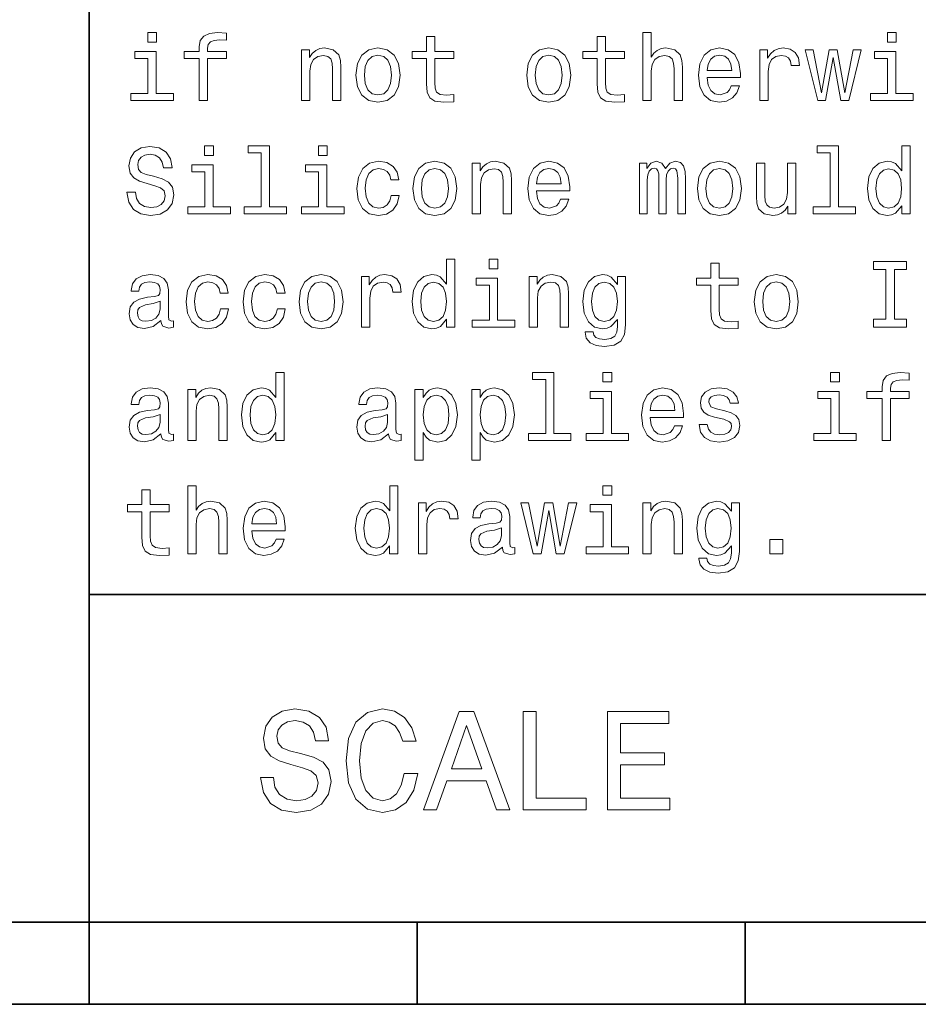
# Model space of a CAD drawing. Extents: x 0 to 420, y 0 to 297.
# Tile 11 of 25: x 218 to 245, y 8 to 38. Entities that reach past the tile are written whole.
import ezdxf

# ---------------------------------------------------------------- set-up
doc = ezdxf.new("R2010")
doc.units = 0

msp = doc.modelspace()

# ---------------------------------------------------------------- linework, layer by layer
at = {"color": 7, "lineweight": 35}
for p, q in [((220, 10), (220, 70)), ((220, 20), (410, 20)), ((10, 10), (410, 10)), ((220, 10), (220, 7.5)), ((220, 10), (410, 10)), ((230, 10), (230, 7.5)), ((240, 10), (240, 7.5)), ((110, 7.5), (310, 7.5))]:
    msp.add_line(p, q, dxfattribs=at)
at = {"color": 7, "lineweight": 13}
for points in [[(222.054749, 37.133286), (221.786743, 37.133286), (221.786743, 36.8451), (222.054749, 36.8451)], [(223.357346, 36.343658), (223.357346, 35.064121), (223.610947, 35.064121), (223.610947, 36.343658), (224.187317, 36.343658), (224.187317, 36.559799), (223.610947, 36.559799), (223.610947, 36.6549), (223.631119, 36.770172), (223.697403, 36.847984), (223.809799, 36.894093), (223.971176, 36.911385), (224.187317, 36.899857), (224.187317, 37.118877), (223.913544, 37.133286), (223.66571, 37.107349), (223.492798, 37.029541), (223.389053, 36.894093), (223.357346, 36.701008), (223.357346, 36.559799), (222.893372, 36.559799), (222.893372, 36.343658)], [(230.285309, 36.343658), (230.285309, 35.568443), (230.302597, 35.317722), (230.383286, 35.144814), (230.544662, 35.043949), (230.818451, 35.009365), (231.118149, 35.023777), (231.118149, 35.242794), (230.899139, 35.225506), (230.700287, 35.248558), (230.593658, 35.320606), (230.547546, 35.441643), (230.53891, 35.611671), (230.53891, 36.343658), (231.118149, 36.343658), (231.118149, 36.559799), (230.53891, 36.559799), (230.53891, 37.012249), (230.285309, 37.012249), (230.285309, 36.559799), (229.84726, 36.559799), (229.84726, 36.343658)], [(235.489914, 36.343658), (235.489914, 35.568443), (235.507202, 35.317722), (235.587891, 35.144814), (235.749283, 35.043949), (236.023056, 35.009365), (236.322769, 35.023777), (236.322769, 35.242794), (236.103745, 35.225506), (235.904892, 35.248558), (235.798264, 35.320606), (235.752167, 35.441643), (235.743515, 35.611671), (235.743515, 36.343658), (236.322769, 36.343658), (236.322769, 36.559799), (235.743515, 36.559799), (235.743515, 37.012249), (235.489914, 37.012249), (235.489914, 36.559799), (235.05188, 36.559799), (235.05188, 36.343658)], [(236.88472, 35.064121), (237.138321, 35.064121), (237.138321, 35.957493), (237.164261, 36.162106), (237.247833, 36.311958), (237.377518, 36.404179), (237.55043, 36.438763), (237.688751, 36.409943), (237.775208, 36.332134), (237.818451, 36.20245), (237.832855, 36.029541), (237.832855, 35.064121), (238.086456, 35.064121), (238.086456, 36.081413), (238.074921, 36.286022), (238.023056, 36.456051), (237.853027, 36.611671), (237.587891, 36.666428), (237.443802, 36.646255), (237.319885, 36.591499), (237.216141, 36.505043), (237.138321, 36.386887), (237.138321, 37.133286), (236.88472, 37.133286)], [(244.608063, 37.133286), (244.340057, 37.133286), (244.340057, 36.8451), (244.608063, 36.8451)], [(226.47551, 35.064121), (226.729111, 35.064121), (226.729111, 35.957493), (226.755035, 36.162106), (226.838623, 36.311958), (226.968292, 36.404179), (227.141205, 36.438763), (227.279541, 36.409943), (227.365997, 36.332134), (227.409225, 36.20245), (227.42363, 36.029541), (227.42363, 35.064121), (227.677231, 35.064121), (227.677231, 36.081413), (227.66571, 36.286022), (227.613831, 36.456051), (227.443802, 36.611671), (227.17868, 36.666428), (227.031708, 36.646255), (226.907776, 36.591499), (226.801147, 36.499279), (226.717575, 36.375359), (226.717575, 36.611671), (226.47551, 36.611671)], [(228.135452, 35.836456), (228.181549, 35.484871), (228.314117, 35.225506), (228.52449, 35.064121), (228.806915, 35.009365), (229.086456, 35.064121), (229.296829, 35.222622), (229.429398, 35.481987), (229.478394, 35.836456), (229.429398, 36.188042), (229.296829, 36.450287), (229.086456, 36.608791), (228.806915, 36.666428), (228.52449, 36.608791), (228.314117, 36.447407), (228.181549, 36.188042)], [(233.340057, 35.836456), (233.386169, 35.484871), (233.518738, 35.225506), (233.729111, 35.064121), (234.01152, 35.009365), (234.291061, 35.064121), (234.501434, 35.222622), (234.634003, 35.481987), (234.682999, 35.836456), (234.634003, 36.188042), (234.501434, 36.450287), (234.291061, 36.608791), (234.01152, 36.666428), (233.729111, 36.608791), (233.518738, 36.447407), (233.386169, 36.188042)], [(238.841492, 35.764408), (239.855911, 35.764408), (239.858795, 35.882565), (239.812683, 36.213978), (239.685883, 36.461815), (239.484146, 36.611671), (239.216141, 36.666428), (238.953888, 36.608791), (238.752167, 36.447407), (238.622482, 36.185158), (238.57637, 35.839336), (238.619598, 35.484871), (238.749283, 35.225506), (238.94812, 35.064121), (239.207489, 35.009365), (239.432281, 35.046829), (239.616714, 35.144814), (239.752167, 35.300434), (239.829971, 35.507927), (239.579254, 35.507927), (239.527374, 35.392651), (239.452454, 35.306194), (239.239197, 35.23703), (239.074921, 35.268734), (238.951004, 35.369598), (238.870316, 35.533863), (238.841492, 35.755764)], [(240.44957, 35.064121), (240.703171, 35.064121), (240.703171, 35.948849), (240.729111, 36.162106), (240.806915, 36.314842), (240.933716, 36.407063), (241.103745, 36.438763), (241.230545, 36.418587), (241.325653, 36.36095), (241.383286, 36.26297), (241.403458, 36.130405), (241.659943, 36.130405), (241.625366, 36.363834), (241.530258, 36.530979), (241.371765, 36.631844), (241.155624, 36.666428), (241.008636, 36.643372), (240.881836, 36.585735), (240.769455, 36.487751), (240.680115, 36.355186), (240.680115, 36.611671), (240.44957, 36.611671)], [(222.046112, 35.277378), (222.046112, 36.559799), (221.394806, 36.559799), (221.394806, 36.343658), (221.792511, 36.343658), (221.792511, 35.277378), (221.273773, 35.277378), (221.273773, 35.064121), (222.570602, 35.064121), (222.570602, 35.277378)], [(228.394806, 35.839336), (228.420746, 36.098701), (228.501434, 36.286022), (228.631119, 36.401299), (228.806915, 36.441643), (228.979828, 36.401299), (229.109512, 36.288906), (229.190201, 36.098701), (229.219025, 35.839336), (229.190201, 35.577091), (229.109512, 35.386887), (228.979828, 35.271614), (228.806915, 35.23415), (228.631119, 35.271614), (228.501434, 35.386887), (228.420746, 35.577091)], [(233.599426, 35.839336), (233.625366, 36.098701), (233.706055, 36.286022), (233.835739, 36.401299), (234.01152, 36.441643), (234.184433, 36.401299), (234.314117, 36.288906), (234.394806, 36.098701), (234.42363, 35.839336), (234.394806, 35.577091), (234.314117, 35.386887), (234.184433, 35.271614), (234.01152, 35.23415), (233.835739, 35.271614), (233.706055, 35.386887), (233.625366, 35.577091)], [(238.841492, 35.977665), (238.873199, 36.176514), (238.951004, 36.323486), (239.069168, 36.412823), (239.224777, 36.444523), (239.377518, 36.412823), (239.495682, 36.323486), (239.567719, 36.176514), (239.593658, 35.977665)], [(242.455338, 35.064121), (242.685883, 36.378242), (242.916428, 35.064121), (243.158508, 35.064121), (243.53891, 36.611671), (243.293945, 36.611671), (243.03746, 35.29755), (242.809799, 36.611671), (242.559082, 36.611671), (242.331406, 35.29755), (242.074921, 36.611671), (241.832855, 36.611671), (242.213257, 35.064121)], [(244.599426, 35.277378), (244.599426, 36.559799), (243.94812, 36.559799), (243.94812, 36.343658), (244.345825, 36.343658), (244.345825, 35.277378), (243.827087, 35.277378), (243.827087, 35.064121), (245.123917, 35.064121), (245.123917, 35.277378)], [(221.412109, 32.268734), (221.149857, 32.268734), (221.207489, 31.963259), (221.351578, 31.738474), (221.573486, 31.603027), (221.873199, 31.554037), (222.170029, 31.600145), (222.391937, 31.726948), (222.533142, 31.925795), (222.585022, 32.188042), (222.541794, 32.424355), (222.420746, 32.577091), (222.224777, 32.677956), (221.96254, 32.752884), (221.737747, 32.80764), (221.590775, 32.87104), (221.507202, 32.963257), (221.481262, 33.107349), (221.507202, 33.237034), (221.582138, 33.335014), (221.697403, 33.401299), (221.855911, 33.424355), (222.017288, 33.395535), (222.144089, 33.317726), (222.227661, 33.188042), (222.268005, 33.012249), (222.530258, 33.012249), (222.530258, 33.018013), (222.484146, 33.288906), (222.348709, 33.490635), (222.135452, 33.617435), (221.84726, 33.660664), (221.587891, 33.617435), (221.386169, 33.496399), (221.256485, 33.309078), (221.210373, 33.067005), (221.247833, 32.850864), (221.357346, 32.703892), (221.530258, 32.605911), (221.766571, 32.530983), (222, 32.464699), (222.175797, 32.401299), (222.282425, 32.309078), (222.319885, 32.159225), (222.285309, 32.006485), (222.195969, 31.891212), (222.060516, 31.819166), (221.88472, 31.796112), (221.688766, 31.827812), (221.53891, 31.920031), (221.443802, 32.069885)], [(223.789627, 33.677956), (223.521606, 33.677956), (223.521606, 33.389771), (223.789627, 33.389771)], [(225.244965, 33.464699), (225.244965, 31.822048), (224.723343, 31.822048), (224.723343, 31.608791), (226.017288, 31.608791), (226.017288, 31.822048), (225.498566, 31.822048), (225.498566, 33.677956), (224.84726, 33.677956), (224.84726, 33.464699)], [(227.259369, 33.677956), (226.991348, 33.677956), (226.991348, 33.389771), (227.259369, 33.389771)], [(242.593658, 33.464699), (242.593658, 31.822048), (242.072052, 31.822048), (242.072052, 31.608791), (243.365997, 31.608791), (243.365997, 31.822048), (242.84726, 31.822048), (242.84726, 33.677956), (242.195969, 33.677956), (242.195969, 33.464699)], [(244.775223, 31.847984), (244.775223, 31.608791), (245.028824, 31.608791), (245.028824, 33.677956), (244.778091, 33.677956), (244.778091, 32.920029), (244.585022, 33.13905), (244.466858, 33.190926), (244.331406, 33.211098), (244.086456, 33.153461), (243.896255, 32.992077), (243.772339, 32.732712), (243.729111, 32.384007), (243.772339, 32.035305), (243.896255, 31.773056), (244.086456, 31.608791), (244.331406, 31.554037), (244.466858, 31.574209), (244.587891, 31.626081)], [(223.780975, 31.822048), (223.780975, 33.104469), (223.129684, 33.104469), (223.129684, 32.888329), (223.527374, 32.888329), (223.527374, 31.822048), (223.008652, 31.822048), (223.008652, 31.608791), (224.305481, 31.608791), (224.305481, 31.822048)], [(227.250717, 31.822048), (227.250717, 33.104469), (226.599426, 33.104469), (226.599426, 32.888329), (226.997116, 32.888329), (226.997116, 31.822048), (226.478394, 31.822048), (226.478394, 31.608791), (227.775223, 31.608791), (227.775223, 31.822048)], [(229.195969, 32.643372), (229.446686, 32.643372), (229.394806, 32.87392), (229.270889, 33.055477), (229.077805, 33.16787), (228.827087, 33.211098), (228.55043, 33.153461), (228.340057, 32.992077), (228.207489, 32.729828), (228.161377, 32.378242), (228.204605, 32.029541), (228.33429, 31.770174), (228.53891, 31.608791), (228.818451, 31.554037), (229.066284, 31.597263), (229.259369, 31.718302), (229.391937, 31.908503), (229.44957, 32.162106), (229.207489, 32.162106), (229.164261, 32.000721), (229.083572, 31.879684), (228.968292, 31.804756), (228.827087, 31.781702), (228.651291, 31.819166), (228.52449, 31.934441), (228.446686, 32.121761), (228.420746, 32.38689), (228.446686, 32.646255), (228.527374, 32.833576), (228.657059, 32.948849), (228.827087, 32.989193), (228.976944, 32.963257), (229.08934, 32.896976), (229.164261, 32.787464)], [(229.870316, 32.381126), (229.916428, 32.029541), (230.048996, 31.770174), (230.259369, 31.608791), (230.541794, 31.554037), (230.82132, 31.608791), (231.031708, 31.767292), (231.164261, 32.026657), (231.213257, 32.381126), (231.164261, 32.732712), (231.031708, 32.994957), (230.82132, 33.153461), (230.541794, 33.211098), (230.259369, 33.153461), (230.048996, 32.992077), (229.916428, 32.732712)], [(231.680115, 31.608791), (231.933716, 31.608791), (231.933716, 32.502163), (231.959656, 32.706776), (232.043228, 32.856628), (232.172913, 32.948849), (232.345825, 32.983433), (232.484146, 32.954613), (232.570602, 32.876804), (232.613831, 32.74712), (232.628235, 32.574211), (232.628235, 31.608791), (232.881836, 31.608791), (232.881836, 32.626083), (232.870316, 32.830692), (232.818451, 33.000721), (232.648407, 33.156342), (232.383286, 33.211098), (232.236313, 33.190926), (232.112396, 33.136169), (232.005768, 33.043949), (231.922195, 32.920029), (231.922195, 33.156342), (231.680115, 33.156342)], [(233.636887, 32.309078), (234.651291, 32.309078), (234.654175, 32.427235), (234.608063, 32.758648), (234.481262, 33.006485), (234.279541, 33.156342), (234.01152, 33.211098), (233.749283, 33.153461), (233.547546, 32.992077), (233.417862, 32.729828), (233.371765, 32.384007), (233.414978, 32.029541), (233.544662, 31.770174), (233.743515, 31.608791), (234.002884, 31.554037), (234.227661, 31.591501), (234.412109, 31.689484), (234.547546, 31.845102), (234.625366, 32.052597), (234.374634, 32.052597), (234.322769, 31.937321), (234.247833, 31.850866), (234.034576, 31.781702), (233.870316, 31.813402), (233.746399, 31.914267), (233.66571, 32.078533), (233.636887, 32.300434)], [(236.783859, 31.608791), (237.017288, 31.608791), (237.017288, 32.643372), (237.031693, 32.798992), (237.074921, 32.911385), (237.141205, 32.977669), (237.227661, 33.003605), (237.296829, 32.980549), (237.342941, 32.922913), (237.365997, 32.824928), (237.374634, 32.695248), (237.374634, 31.608791), (237.593658, 31.608791), (237.593658, 32.643372), (237.608063, 32.796112), (237.651291, 32.908504), (237.720459, 32.977669), (237.806915, 33.003605), (237.876083, 32.980549), (237.922195, 32.922913), (237.951004, 32.695248), (237.951004, 31.608791), (238.184433, 31.608791), (238.184433, 32.677956), (238.170029, 32.899857), (238.123917, 33.069885), (238.031693, 33.173634), (237.881836, 33.211098), (237.706055, 33.153461), (237.570602, 32.986313), (237.463974, 33.150578), (237.285309, 33.211098), (237.121033, 33.153461), (237.008636, 32.992077), (237.008636, 33.156342), (236.783859, 33.156342)], [(238.544662, 32.381126), (238.590775, 32.029541), (238.723343, 31.770174), (238.933716, 31.608791), (239.216141, 31.554037), (239.495682, 31.608791), (239.706055, 31.767292), (239.838623, 32.026657), (239.887604, 32.381126), (239.838623, 32.732712), (239.706055, 32.994957), (239.495682, 33.153461), (239.216141, 33.211098), (238.933716, 33.153461), (238.723343, 32.992077), (238.590775, 32.732712)], [(241.547546, 33.156342), (241.293945, 33.156342), (241.293945, 32.26297), (241.265137, 32.055477), (241.181549, 31.905621), (241.05188, 31.813402), (240.881836, 31.784584), (240.746399, 31.807638), (240.659943, 31.876802), (240.610947, 31.994959), (240.599426, 32.162106), (240.599426, 33.156342), (240.345825, 33.156342), (240.345825, 32.13905), (240.354462, 31.934441), (240.409225, 31.76441), (240.57637, 31.608791), (240.844376, 31.554037), (240.988464, 31.574209), (241.112396, 31.626081), (241.219025, 31.71542), (241.305481, 31.845102), (241.305481, 31.608791), (241.547546, 31.608791)], [(230.129684, 32.384007), (230.155624, 32.643372), (230.236313, 32.830692), (230.365997, 32.945969), (230.541794, 32.986313), (230.714691, 32.945969), (230.844376, 32.833576), (230.925079, 32.643372), (230.953888, 32.384007), (230.925079, 32.121761), (230.844376, 31.931559), (230.714691, 31.816284), (230.541794, 31.77882), (230.365997, 31.816284), (230.236313, 31.931559), (230.155624, 32.121761)], [(233.636887, 32.522335), (233.668594, 32.721184), (233.746399, 32.868156), (233.864548, 32.957493), (234.020172, 32.989193), (234.172913, 32.957493), (234.291061, 32.868156), (234.363113, 32.721184), (234.389053, 32.522335)], [(238.804031, 32.384007), (238.829971, 32.643372), (238.91066, 32.830692), (239.040344, 32.945969), (239.216141, 32.986313), (239.389053, 32.945969), (239.518738, 32.833576), (239.599426, 32.643372), (239.628235, 32.384007), (239.599426, 32.121761), (239.518738, 31.931559), (239.389053, 31.816284), (239.216141, 31.77882), (239.040344, 31.816284), (238.91066, 31.931559), (238.829971, 32.121761)], [(244.374634, 32.983433), (244.541779, 32.943085), (244.668594, 32.830692), (244.743515, 32.643372), (244.772339, 32.384007), (244.743515, 32.121761), (244.668594, 31.934441), (244.541779, 31.819166), (244.374634, 31.781702), (244.216141, 31.819166), (244.095093, 31.934441), (244.014404, 32.124641), (243.988464, 32.384007), (244.014404, 32.640491), (244.095093, 32.827812), (244.216141, 32.943085)], [(230.896255, 28.392653), (230.896255, 28.15346), (231.149857, 28.15346), (231.149857, 30.222624), (230.899139, 30.222624), (230.899139, 29.464699), (230.706055, 29.68372), (230.587891, 29.735592), (230.452454, 29.755764), (230.207489, 29.698128), (230.017288, 29.536745), (229.893372, 29.277378), (229.850143, 28.928677), (229.893372, 28.579973), (230.017288, 28.317724), (230.207489, 28.15346), (230.452454, 28.098705), (230.587891, 28.118877), (230.708939, 28.17075)], [(232.463974, 30.222624), (232.195969, 30.222624), (232.195969, 29.934439), (232.463974, 29.934439)], [(238.959656, 29.432999), (238.959656, 28.657782), (238.976944, 28.407063), (239.057632, 28.234152), (239.219025, 28.133287), (239.492798, 28.098705), (239.792511, 28.113113), (239.792511, 28.332134), (239.573486, 28.314842), (239.374634, 28.337898), (239.268005, 28.409945), (239.221893, 28.530981), (239.213257, 28.70101), (239.213257, 29.432999), (239.792511, 29.432999), (239.792511, 29.649137), (239.213257, 29.649137), (239.213257, 30.101585), (238.959656, 30.101585), (238.959656, 29.649137), (238.521606, 29.649137), (238.521606, 29.432999)], [(244.288177, 28.395535), (243.919312, 28.395535), (243.919312, 28.15346), (244.922195, 28.15346), (244.922195, 28.395535), (244.553314, 28.395535), (244.553314, 29.911385), (244.922195, 29.911385), (244.922195, 30.15346), (243.919312, 30.15346), (243.919312, 29.911385), (244.288177, 29.911385)], [(222.190201, 28.355188), (222.190201, 28.346542), (222.204605, 28.24856), (222.247833, 28.179396), (222.429398, 28.124641), (222.570602, 28.147696), (222.570602, 28.34366), (222.510086, 28.335016), (222.429398, 28.37248), (222.414978, 28.487753), (222.414978, 29.288906), (222.380402, 29.493517), (222.279541, 29.637609), (222.103745, 29.724064), (221.855911, 29.755764), (221.613831, 29.721184), (221.435165, 29.623199), (221.322769, 29.470463), (221.285309, 29.268734), (221.285309, 29.251442), (221.51297, 29.251442), (221.533142, 29.37248), (221.596542, 29.458935), (221.700287, 29.510809), (221.84726, 29.530981), (221.98848, 29.516571), (222.08934, 29.473345), (222.149857, 29.398417), (222.170029, 29.29467), (222.158508, 29.173632), (222.112396, 29.113113), (221.997116, 29.084295), (221.780975, 29.061241), (221.533142, 29.009367), (221.357346, 28.917149), (221.253601, 28.773056), (221.221909, 28.559799), (221.250717, 28.369598), (221.340057, 28.228388), (221.484146, 28.13905), (221.682999, 28.107349), (221.951004, 28.16787)], [(223.991348, 29.188042), (224.242081, 29.188042), (224.190201, 29.418589), (224.066284, 29.600145), (223.873199, 29.712538), (223.622482, 29.755764), (223.345825, 29.698128), (223.135452, 29.536745), (223.002884, 29.274498), (222.956772, 28.922913), (223, 28.574209), (223.129684, 28.314842), (223.33429, 28.15346), (223.613831, 28.098705), (223.861664, 28.141932), (224.054749, 28.26297), (224.187317, 28.453171), (224.244949, 28.706774), (224.002884, 28.706774), (223.959656, 28.545391), (223.878967, 28.424353), (223.763687, 28.349424), (223.622482, 28.32637), (223.446686, 28.363834), (223.319885, 28.479109), (223.242081, 28.666428), (223.216141, 28.931557), (223.242081, 29.190924), (223.322769, 29.378242), (223.452454, 29.493517), (223.622482, 29.533863), (223.772339, 29.507927), (223.88472, 29.441645), (223.959656, 29.332134)], [(225.726227, 29.188042), (225.976944, 29.188042), (225.925079, 29.418589), (225.801147, 29.600145), (225.608063, 29.712538), (225.357346, 29.755764), (225.080688, 29.698128), (224.870316, 29.536745), (224.737747, 29.274498), (224.69165, 28.922913), (224.734863, 28.574209), (224.864548, 28.314842), (225.069168, 28.15346), (225.348709, 28.098705), (225.596542, 28.141932), (225.789627, 28.26297), (225.922195, 28.453171), (225.979828, 28.706774), (225.737747, 28.706774), (225.694519, 28.545391), (225.613831, 28.424353), (225.498566, 28.349424), (225.357346, 28.32637), (225.181549, 28.363834), (225.054749, 28.479109), (224.976944, 28.666428), (224.951004, 28.931557), (224.976944, 29.190924), (225.057632, 29.378242), (225.187317, 29.493517), (225.357346, 29.533863), (225.507202, 29.507927), (225.619598, 29.441645), (225.694519, 29.332134)], [(226.400574, 28.925795), (226.446686, 28.574209), (226.579254, 28.314842), (226.789627, 28.15346), (227.072052, 28.098705), (227.351578, 28.15346), (227.561966, 28.31196), (227.694519, 28.571327), (227.743515, 28.925795), (227.694519, 29.277378), (227.561966, 29.539627), (227.351578, 29.698128), (227.072052, 29.755764), (226.789627, 29.698128), (226.579254, 29.536745), (226.446686, 29.277378)], [(228.305481, 28.15346), (228.559082, 28.15346), (228.559082, 29.038185), (228.585022, 29.251442), (228.662827, 29.404181), (228.789627, 29.496399), (228.959656, 29.528099), (229.086456, 29.507927), (229.181549, 29.450289), (229.239197, 29.352306), (229.259369, 29.219742), (229.515854, 29.219742), (229.481262, 29.453171), (229.386169, 29.620317), (229.227661, 29.721184), (229.01152, 29.755764), (228.864548, 29.73271), (228.737747, 29.675074), (228.625366, 29.577091), (228.536026, 29.444527), (228.536026, 29.70101), (228.305481, 29.70101)], [(233.414978, 28.15346), (233.668594, 28.15346), (233.668594, 29.046831), (233.694519, 29.251442), (233.778091, 29.401299), (233.907776, 29.493517), (234.080688, 29.528099), (234.219025, 29.499281), (234.305481, 29.421471), (234.348709, 29.291788), (234.363113, 29.118877), (234.363113, 28.15346), (234.616714, 28.15346), (234.616714, 29.17075), (234.605194, 29.375362), (234.553314, 29.545391), (234.383286, 29.70101), (234.118149, 29.755764), (233.971176, 29.735592), (233.84726, 29.680838), (233.740631, 29.588617), (233.657059, 29.464699), (233.657059, 29.70101), (233.414978, 29.70101)], [(236.354462, 28.222624), (236.354462, 29.70101), (236.112396, 29.70101), (236.112396, 29.450289), (235.913544, 29.677956), (235.792511, 29.735592), (235.657059, 29.755764), (235.412109, 29.698128), (235.221893, 29.536745), (235.097977, 29.277378), (235.054749, 28.928677), (235.097977, 28.577091), (235.221893, 28.317724), (235.412109, 28.15346), (235.657059, 28.098705), (235.795395, 28.118877), (235.91066, 28.17075), (236.112396, 28.389771), (236.112396, 28.17075), (236.08934, 27.997841), (236.02594, 27.87392), (235.904892, 27.801874), (235.723343, 27.775938), (235.564835, 27.793228), (235.452454, 27.836456), (235.386169, 27.911385), (235.365997, 28.012249), (235.121033, 28.012249), (235.121033, 28.000721), (235.158508, 27.816284), (235.273773, 27.677956), (235.458206, 27.588617), (235.708939, 27.556917), (236.008636, 27.600145), (236.207489, 27.721184), (236.319885, 27.931557)], [(240.279541, 28.925795), (240.325653, 28.574209), (240.458206, 28.314842), (240.668579, 28.15346), (240.951004, 28.098705), (241.230545, 28.15346), (241.440918, 28.31196), (241.573486, 28.571327), (241.622482, 28.925795), (241.573486, 29.277378), (241.440918, 29.539627), (241.230545, 29.698128), (240.951004, 29.755764), (240.668579, 29.698128), (240.458206, 29.536745), (240.325653, 29.277378)], [(226.659943, 28.928677), (226.685883, 29.188042), (226.766571, 29.375362), (226.896255, 29.490635), (227.072052, 29.530981), (227.244949, 29.490635), (227.374634, 29.378242), (227.455338, 29.188042), (227.484146, 28.928677), (227.455338, 28.666428), (227.374634, 28.476227), (227.244949, 28.360952), (227.072052, 28.323488), (226.896255, 28.360952), (226.766571, 28.476227), (226.685883, 28.666428)], [(230.495682, 29.528099), (230.662827, 29.487753), (230.789627, 29.375362), (230.864548, 29.188042), (230.893372, 28.928677), (230.864548, 28.666428), (230.789627, 28.479109), (230.662827, 28.363834), (230.495682, 28.32637), (230.337173, 28.363834), (230.216141, 28.479109), (230.135452, 28.66931), (230.109512, 28.928677), (230.135452, 29.18516), (230.216141, 29.37248), (230.337173, 29.487753)], [(232.455338, 28.366716), (232.455338, 29.649137), (231.804031, 29.649137), (231.804031, 29.432999), (232.201721, 29.432999), (232.201721, 28.366716), (231.682999, 28.366716), (231.682999, 28.15346), (232.979828, 28.15346), (232.979828, 28.366716)], [(235.317001, 28.928677), (235.342941, 29.18516), (235.420746, 29.375362), (235.541779, 29.487753), (235.703171, 29.528099), (235.873199, 29.487753), (236, 29.375362), (236.077805, 29.18516), (236.106628, 28.928677), (236.077805, 28.666428), (236, 28.479109), (235.873199, 28.363834), (235.703171, 28.32637), (235.541779, 28.363834), (235.420746, 28.479109), (235.342941, 28.66931)], [(240.53891, 28.928677), (240.564835, 29.188042), (240.645538, 29.375362), (240.775208, 29.490635), (240.951004, 29.530981), (241.123917, 29.490635), (241.253601, 29.378242), (241.33429, 29.188042), (241.363113, 28.928677), (241.33429, 28.666428), (241.253601, 28.476227), (241.123917, 28.360952), (240.951004, 28.323488), (240.775208, 28.360952), (240.645538, 28.476227), (240.564835, 28.666428)], [(222.161377, 28.695246), (222.126801, 28.545391), (222.034576, 28.430117), (221.896255, 28.355188), (221.726227, 28.329252), (221.616714, 28.34366), (221.53891, 28.389771), (221.489914, 28.470463), (221.47551, 28.582855), (221.48703, 28.68372), (221.533142, 28.755766), (221.717575, 28.836456), (221.951004, 28.871038), (222.161377, 28.940203)], [(225.69165, 24.937321), (225.69165, 24.698128), (225.945251, 24.698128), (225.945251, 26.767292), (225.694519, 26.767292), (225.694519, 26.009367), (225.501434, 26.228388), (225.383286, 26.28026), (225.247833, 26.300434), (225.002884, 26.242796), (224.812683, 26.081413), (224.688766, 25.822046), (224.645538, 25.473343), (224.688766, 25.124641), (224.812683, 24.862392), (225.002884, 24.698128), (225.247833, 24.643373), (225.383286, 24.663546), (225.504318, 24.715418)], [(233.919312, 26.554035), (233.919312, 24.911385), (233.39769, 24.911385), (233.39769, 24.698128), (234.691635, 24.698128), (234.691635, 24.911385), (234.172913, 24.911385), (234.172913, 26.767292), (233.521606, 26.767292), (233.521606, 26.554035)], [(235.933716, 26.767292), (235.66571, 26.767292), (235.66571, 26.479107), (235.933716, 26.479107)], [(242.873199, 26.767292), (242.605194, 26.767292), (242.605194, 26.479107), (242.873199, 26.479107)], [(244.175797, 25.977667), (244.175797, 24.698128), (244.429398, 24.698128), (244.429398, 25.977667), (245.005768, 25.977667), (245.005768, 26.193806), (244.429398, 26.193806), (244.429398, 26.288906), (244.44957, 26.404179), (244.515854, 26.481989), (244.628235, 26.528099), (244.789627, 26.545389), (245.005768, 26.533863), (245.005768, 26.752882), (244.731995, 26.767292), (244.484146, 26.741356), (244.311234, 26.663546), (244.207489, 26.528099), (244.175797, 26.335014), (244.175797, 26.193806), (243.711823, 26.193806), (243.711823, 25.977667)], [(222.190201, 24.899857), (222.190201, 24.891211), (222.204605, 24.793228), (222.247833, 24.724064), (222.429398, 24.66931), (222.570602, 24.692364), (222.570602, 24.888329), (222.510086, 24.879684), (222.429398, 24.917149), (222.414978, 25.032421), (222.414978, 25.833574), (222.380402, 26.038185), (222.279541, 26.182278), (222.103745, 26.268732), (221.855911, 26.300434), (221.613831, 26.26585), (221.435165, 26.167868), (221.322769, 26.015131), (221.285309, 25.813402), (221.285309, 25.79611), (221.51297, 25.79611), (221.533142, 25.917149), (221.596542, 26.003603), (221.700287, 26.055477), (221.84726, 26.075649), (221.98848, 26.061239), (222.08934, 26.018013), (222.149857, 25.943085), (222.170029, 25.839338), (222.158508, 25.7183), (222.112396, 25.657782), (221.997116, 25.628963), (221.780975, 25.605909), (221.533142, 25.554035), (221.357346, 25.461817), (221.253601, 25.317724), (221.221909, 25.104467), (221.250717, 24.914267), (221.340057, 24.773056), (221.484146, 24.683718), (221.682999, 24.652018), (221.951004, 24.712538)], [(223.005768, 24.698128), (223.259369, 24.698128), (223.259369, 25.591499), (223.285309, 25.79611), (223.368881, 25.945967), (223.498566, 26.038185), (223.671463, 26.072767), (223.809799, 26.043949), (223.896255, 25.966139), (223.939484, 25.836456), (223.953888, 25.663546), (223.953888, 24.698128), (224.207489, 24.698128), (224.207489, 25.71542), (224.195969, 25.920031), (224.144089, 26.090059), (223.97406, 26.245678), (223.708939, 26.300434), (223.561966, 26.28026), (223.438034, 26.225506), (223.331406, 26.133286), (223.247833, 26.009367), (223.247833, 26.245678), (223.005768, 26.245678)], [(229.129684, 24.899857), (229.129684, 24.891211), (229.144089, 24.793228), (229.187317, 24.724064), (229.368881, 24.66931), (229.510086, 24.692364), (229.510086, 24.888329), (229.44957, 24.879684), (229.368881, 24.917149), (229.354462, 25.032421), (229.354462, 25.833574), (229.319885, 26.038185), (229.219025, 26.182278), (229.043228, 26.268732), (228.795395, 26.300434), (228.553314, 26.26585), (228.374634, 26.167868), (228.262253, 26.015131), (228.224777, 25.813402), (228.224777, 25.79611), (228.452454, 25.79611), (228.472626, 25.917149), (228.536026, 26.003603), (228.639771, 26.055477), (228.786743, 26.075649), (228.927948, 26.061239), (229.028824, 26.018013), (229.08934, 25.943085), (229.109512, 25.839338), (229.097977, 25.7183), (229.05188, 25.657782), (228.9366, 25.628963), (228.720459, 25.605909), (228.472626, 25.554035), (228.296829, 25.461817), (228.193085, 25.317724), (228.161377, 25.104467), (228.190201, 24.914267), (228.279541, 24.773056), (228.42363, 24.683718), (228.622482, 24.652018), (228.890488, 24.712538)], [(230.184433, 26.006485), (230.184433, 26.245678), (229.930832, 26.245678), (229.930832, 24.098703), (230.184433, 24.098703), (230.184433, 24.934439), (230.273773, 24.798992), (230.374634, 24.709656), (230.628235, 24.643373), (230.870316, 24.698128), (231.060516, 24.862392), (231.184433, 25.121759), (231.230545, 25.473343), (231.184433, 25.822046), (231.060516, 26.081413), (230.870316, 26.242796), (230.628235, 26.300434), (230.489914, 26.283142), (230.371765, 26.228388), (230.270889, 26.136168)], [(231.919312, 26.006485), (231.919312, 26.245678), (231.66571, 26.245678), (231.66571, 24.098703), (231.919312, 24.098703), (231.919312, 24.934439), (232.008652, 24.798992), (232.109512, 24.709656), (232.363113, 24.643373), (232.605194, 24.698128), (232.795395, 24.862392), (232.919312, 25.121759), (232.965424, 25.473343), (232.919312, 25.822046), (232.795395, 26.081413), (232.605194, 26.242796), (232.363113, 26.300434), (232.224777, 26.283142), (232.106628, 26.228388), (232.005768, 26.136168)], [(235.925064, 24.911385), (235.925064, 26.193806), (235.273773, 26.193806), (235.273773, 25.977667), (235.671463, 25.977667), (235.671463, 24.911385), (235.15274, 24.911385), (235.15274, 24.698128), (236.44957, 24.698128), (236.44957, 24.911385)], [(237.106628, 25.398417), (238.121033, 25.398417), (238.123917, 25.516571), (238.077805, 25.847984), (237.951004, 26.095821), (237.749283, 26.245678), (237.481262, 26.300434), (237.219025, 26.242796), (237.017288, 26.081413), (236.887604, 25.819164), (236.841492, 25.473343), (236.88472, 25.118877), (237.014404, 24.85951), (237.213257, 24.698128), (237.472626, 24.643373), (237.697403, 24.680838), (237.881836, 24.77882), (238.017288, 24.934439), (238.095093, 25.141932), (237.844376, 25.141932), (237.792511, 25.026657), (237.717575, 24.940203), (237.504318, 24.871038), (237.340057, 24.902739), (237.216141, 25.003603), (237.135437, 25.167868), (237.106628, 25.389771)], [(239.377518, 25.600145), (239.132568, 25.657782), (238.951004, 25.724064), (238.890488, 25.85951), (238.907776, 25.954613), (238.968292, 26.023777), (239.066284, 26.067003), (239.207489, 26.084295), (239.342941, 26.067003), (239.44957, 26.015131), (239.518738, 25.937321), (239.547546, 25.833574), (239.79538, 25.833574), (239.79538, 25.839338), (239.752167, 26.026657), (239.634003, 26.173632), (239.44957, 26.26585), (239.207489, 26.300434), (238.96254, 26.26585), (238.783859, 26.17075), (238.671463, 26.029539), (238.636887, 25.850866), (238.662827, 25.677956), (238.743515, 25.556917), (238.876083, 25.470463), (239.069168, 25.409943), (239.351578, 25.340778), (239.52449, 25.268732), (239.570602, 25.211096), (239.587891, 25.124641), (239.561951, 25.018013), (239.492798, 24.937321), (239.380402, 24.885448), (239.230545, 24.868156), (239.072052, 24.885448), (238.956772, 24.945967), (238.878967, 25.043949), (238.84726, 25.179396), (238.60231, 25.179396), (238.642654, 24.948849), (238.760803, 24.781702), (238.94812, 24.680838), (239.207489, 24.643373), (239.478378, 24.680838), (239.677231, 24.781702), (239.798264, 24.943085), (239.841492, 25.15346), (239.809799, 25.335016), (239.720459, 25.458935), (239.573486, 25.539627)], [(242.864548, 24.911385), (242.864548, 26.193806), (242.213257, 26.193806), (242.213257, 25.977667), (242.610947, 25.977667), (242.610947, 24.911385), (242.092224, 24.911385), (242.092224, 24.698128), (243.389053, 24.698128), (243.389053, 24.911385)], [(225.291061, 26.072767), (225.458206, 26.032421), (225.585022, 25.920031), (225.659943, 25.73271), (225.688766, 25.473343), (225.659943, 25.211096), (225.585022, 25.023777), (225.458206, 24.908503), (225.291061, 24.871038), (225.132568, 24.908503), (225.01152, 25.023777), (224.930832, 25.213978), (224.904892, 25.473343), (224.930832, 25.729828), (225.01152, 25.917149), (225.132568, 26.032421)], [(230.585022, 24.871038), (230.414978, 24.908503), (230.291061, 25.023777), (230.213257, 25.211096), (230.187317, 25.473343), (230.213257, 25.73271), (230.291061, 25.920031), (230.414978, 26.032421), (230.585022, 26.072767), (230.740631, 26.032421), (230.864548, 25.917149), (230.942368, 25.729828), (230.971176, 25.473343), (230.942368, 25.213978), (230.864548, 25.023777), (230.740631, 24.908503)], [(232.319885, 24.871038), (232.149857, 24.908503), (232.02594, 25.023777), (231.94812, 25.211096), (231.922195, 25.473343), (231.94812, 25.73271), (232.02594, 25.920031), (232.149857, 26.032421), (232.319885, 26.072767), (232.47551, 26.032421), (232.599426, 25.917149), (232.677231, 25.729828), (232.706055, 25.473343), (232.677231, 25.213978), (232.599426, 25.023777), (232.47551, 24.908503)], [(237.106628, 25.611671), (237.138321, 25.81052), (237.216141, 25.957493), (237.33429, 26.046831), (237.489914, 26.078531), (237.642654, 26.046831), (237.760803, 25.957493), (237.832855, 25.81052), (237.858795, 25.611671)], [(222.161377, 25.239914), (222.126801, 25.090059), (222.034576, 24.974785), (221.896255, 24.899857), (221.726227, 24.87392), (221.616714, 24.888329), (221.53891, 24.934439), (221.489914, 25.015131), (221.47551, 25.127523), (221.48703, 25.228388), (221.533142, 25.300434), (221.717575, 25.381124), (221.951004, 25.415707), (222.161377, 25.484871)], [(229.100861, 25.239914), (229.066284, 25.090059), (228.97406, 24.974785), (228.835739, 24.899857), (228.66571, 24.87392), (228.556198, 24.888329), (228.478394, 24.934439), (228.429398, 25.015131), (228.414978, 25.127523), (228.426514, 25.228388), (228.472626, 25.300434), (228.657059, 25.381124), (228.890488, 25.415707), (229.100861, 25.484871)], [(221.610947, 22.522335), (221.610947, 21.747118), (221.628235, 21.496399), (221.708939, 21.323488), (221.870316, 21.222624), (222.144089, 21.188042), (222.443802, 21.20245), (222.443802, 21.421471), (222.224777, 21.404179), (222.02594, 21.427235), (221.919312, 21.499281), (221.873199, 21.620317), (221.864548, 21.790346), (221.864548, 22.522335), (222.443802, 22.522335), (222.443802, 22.738474), (221.864548, 22.738474), (221.864548, 23.190922), (221.610947, 23.190922), (221.610947, 22.738474), (221.172913, 22.738474), (221.172913, 22.522335)], [(223.005768, 21.242796), (223.259369, 21.242796), (223.259369, 22.136168), (223.285309, 22.340778), (223.368881, 22.490635), (223.498566, 22.582853), (223.671463, 22.617435), (223.809799, 22.588617), (223.896255, 22.510807), (223.939484, 22.381124), (223.953888, 22.208214), (223.953888, 21.242796), (224.207489, 21.242796), (224.207489, 22.260086), (224.195969, 22.464699), (224.144089, 22.634727), (223.97406, 22.790346), (223.708939, 22.8451), (223.564835, 22.824928), (223.440918, 22.770174), (223.337173, 22.683718), (223.259369, 22.565563), (223.259369, 23.31196), (223.005768, 23.31196)], [(229.161377, 21.481989), (229.161377, 21.242796), (229.414978, 21.242796), (229.414978, 23.31196), (229.164261, 23.31196), (229.164261, 22.554035), (228.971176, 22.773056), (228.853027, 22.824928), (228.717575, 22.8451), (228.472626, 22.787464), (228.282425, 22.626081), (228.158508, 22.366714), (228.11528, 22.018013), (228.158508, 21.66931), (228.282425, 21.407061), (228.472626, 21.242796), (228.717575, 21.188042), (228.853027, 21.208214), (228.97406, 21.260086)], [(235.933716, 23.31196), (235.66571, 23.31196), (235.66571, 23.023775), (235.933716, 23.023775)], [(224.96254, 21.943085), (225.976944, 21.943085), (225.979828, 22.061239), (225.933716, 22.392653), (225.806915, 22.64049), (225.605194, 22.790346), (225.337173, 22.8451), (225.074921, 22.787464), (224.873199, 22.626081), (224.743515, 22.363834), (224.697403, 22.018013), (224.740631, 21.663546), (224.870316, 21.404179), (225.069168, 21.242796), (225.328537, 21.188042), (225.553314, 21.225506), (225.737747, 21.323488), (225.873199, 21.479107), (225.951004, 21.6866), (225.700287, 21.6866), (225.648422, 21.571325), (225.573486, 21.484871), (225.360229, 21.415707), (225.195969, 21.447407), (225.072052, 21.548271), (224.991348, 21.712536), (224.96254, 21.934439)], [(230.040344, 21.242796), (230.293945, 21.242796), (230.293945, 22.127522), (230.319885, 22.340778), (230.39769, 22.493517), (230.52449, 22.585735), (230.694519, 22.617435), (230.82132, 22.597263), (230.916428, 22.539625), (230.97406, 22.441643), (230.994232, 22.309078), (231.250717, 22.309078), (231.216141, 22.542507), (231.121033, 22.709654), (230.96254, 22.81052), (230.746399, 22.8451), (230.599426, 22.822046), (230.472626, 22.76441), (230.360229, 22.666428), (230.270889, 22.533863), (230.270889, 22.790346), (230.040344, 22.790346)], [(232.599426, 21.444525), (232.599426, 21.435879), (232.613831, 21.337896), (232.657059, 21.268732), (232.838623, 21.213978), (232.979828, 21.237032), (232.979828, 21.432997), (232.919312, 21.424353), (232.838623, 21.461817), (232.824203, 21.577089), (232.824203, 22.378242), (232.789627, 22.582853), (232.688766, 22.726946), (232.51297, 22.8134), (232.265137, 22.8451), (232.023056, 22.81052), (231.844376, 22.712536), (231.731995, 22.559799), (231.694519, 22.35807), (231.694519, 22.340778), (231.922195, 22.340778), (231.942368, 22.461817), (232.005768, 22.548271), (232.109512, 22.600145), (232.256485, 22.620317), (232.39769, 22.605907), (232.498566, 22.562681), (232.559082, 22.487753), (232.579254, 22.384007), (232.567719, 22.262968), (232.521606, 22.20245), (232.406342, 22.173632), (232.190201, 22.150578), (231.942368, 22.098703), (231.766571, 22.006485), (231.662827, 21.862392), (231.631119, 21.649136), (231.659943, 21.458935), (231.749283, 21.317724), (231.893372, 21.228386), (232.092224, 21.196686), (232.360229, 21.257206)], [(236.88472, 21.242796), (237.138321, 21.242796), (237.138321, 22.136168), (237.164261, 22.340778), (237.247833, 22.490635), (237.377518, 22.582853), (237.55043, 22.617435), (237.688751, 22.588617), (237.775208, 22.510807), (237.818451, 22.381124), (237.832855, 22.208214), (237.832855, 21.242796), (238.086456, 21.242796), (238.086456, 22.260086), (238.074921, 22.464699), (238.023056, 22.634727), (237.853027, 22.790346), (237.587891, 22.8451), (237.440918, 22.824928), (237.317001, 22.770174), (237.210373, 22.677954), (237.126801, 22.554035), (237.126801, 22.790346), (236.88472, 22.790346)], [(239.824203, 21.31196), (239.824203, 22.790346), (239.582123, 22.790346), (239.582123, 22.539625), (239.383286, 22.767292), (239.262238, 22.824928), (239.126801, 22.8451), (238.881836, 22.787464), (238.691635, 22.626081), (238.567719, 22.366714), (238.52449, 22.018013), (238.567719, 21.666428), (238.691635, 21.407061), (238.881836, 21.242796), (239.126801, 21.188042), (239.265121, 21.208214), (239.380402, 21.260086), (239.582123, 21.479107), (239.582123, 21.260086), (239.559082, 21.087177), (239.495682, 20.963257), (239.374634, 20.891211), (239.193085, 20.865274), (239.034576, 20.882565), (238.92218, 20.925793), (238.855911, 21.000721), (238.835739, 21.101585), (238.590775, 21.101585), (238.590775, 21.090057), (238.628235, 20.905621), (238.743515, 20.767292), (238.927948, 20.677954), (239.17868, 20.646254), (239.478378, 20.689482), (239.677231, 20.81052), (239.789627, 21.020893)], [(224.96254, 22.156342), (224.994232, 22.355188), (225.072052, 22.502161), (225.190201, 22.591499), (225.345825, 22.623199), (225.498566, 22.591499), (225.616714, 22.502161), (225.688766, 22.355188), (225.714691, 22.156342)], [(228.760803, 22.617435), (228.927948, 22.577089), (229.054749, 22.464699), (229.129684, 22.277378), (229.158508, 22.018013), (229.129684, 21.755764), (229.054749, 21.568445), (228.927948, 21.453171), (228.760803, 21.415707), (228.60231, 21.453171), (228.481262, 21.568445), (228.400574, 21.758646), (228.374634, 22.018013), (228.400574, 22.274496), (228.481262, 22.461817), (228.60231, 22.577089)], [(233.780975, 21.242796), (234.01152, 22.556917), (234.242081, 21.242796), (234.484146, 21.242796), (234.864548, 22.790346), (234.619598, 22.790346), (234.363113, 21.476225), (234.135452, 22.790346), (233.88472, 22.790346), (233.657059, 21.476225), (233.400574, 22.790346), (233.158508, 22.790346), (233.53891, 21.242796)], [(235.925064, 21.456053), (235.925064, 22.738474), (235.273773, 22.738474), (235.273773, 22.522335), (235.671463, 22.522335), (235.671463, 21.456053), (235.15274, 21.456053), (235.15274, 21.242796), (236.44957, 21.242796), (236.44957, 21.456053)], [(238.786743, 22.018013), (238.812683, 22.274496), (238.890488, 22.464699), (239.01152, 22.577089), (239.172913, 22.617435), (239.342941, 22.577089), (239.469742, 22.464699), (239.547546, 22.274496), (239.57637, 22.018013), (239.547546, 21.755764), (239.469742, 21.568445), (239.342941, 21.453171), (239.172913, 21.415707), (239.01152, 21.453171), (238.890488, 21.568445), (238.812683, 21.758646)], [(232.570602, 21.784582), (232.536026, 21.634727), (232.443802, 21.519453), (232.305481, 21.444525), (232.135452, 21.418589), (232.02594, 21.432997), (231.94812, 21.479107), (231.899139, 21.559799), (231.88472, 21.672192), (231.896255, 21.773056), (231.942368, 21.845102), (232.126801, 21.925793), (232.360229, 21.960375), (232.570602, 22.029539)], [(240.752167, 21.242796), (241.149857, 21.242796), (241.149857, 21.672192), (240.752167, 21.672192)], [(225.618149, 14.418589), (225.224777, 14.418589), (225.311234, 13.960375), (225.527374, 13.623199), (225.860229, 13.42003), (226.309799, 13.346542), (226.755051, 13.415707), (227.087891, 13.605908), (227.299713, 13.904179), (227.377518, 14.297551), (227.312683, 14.652018), (227.131119, 14.881124), (226.837173, 15.032421), (226.443802, 15.144814), (226.106628, 15.226946), (225.886169, 15.322046), (225.760803, 15.460375), (225.721909, 15.676514), (225.760803, 15.871038), (225.873199, 16.018013), (226.046112, 16.117435), (226.283859, 16.152018), (226.52594, 16.108789), (226.716141, 15.992075), (226.841492, 15.797551), (226.902023, 15.533862), (227.295395, 15.533862), (227.295395, 15.542507), (227.226227, 15.948848), (227.023056, 16.251442), (226.703171, 16.441643), (226.270889, 16.506485), (225.881851, 16.441643), (225.579254, 16.260086), (225.38472, 15.979107), (225.315567, 15.615994), (225.371765, 15.291787), (225.536026, 15.071326), (225.795395, 14.924352), (226.149857, 14.81196), (226.5, 14.712537), (226.763687, 14.617435), (226.92363, 14.479107), (226.979828, 14.254323), (226.927948, 14.025216), (226.793945, 13.852305), (226.590775, 13.744237), (226.327087, 13.709655), (226.033142, 13.757205), (225.808365, 13.895534), (225.66571, 14.120317)], [(229.603745, 14.543948), (229.517288, 14.180836), (229.374634, 13.92147), (229.175797, 13.761528), (228.942368, 13.709655), (228.661377, 13.787464), (228.440918, 14.020894), (228.293945, 14.401298), (228.246399, 14.928675), (228.293945, 15.45173), (228.4366, 15.836456), (228.657059, 16.069885), (228.942368, 16.152018), (229.149857, 16.108789), (229.327087, 15.987753), (229.465424, 15.793228), (229.560516, 15.525217), (229.971176, 15.525217), (229.841492, 15.93588), (229.616714, 16.247118), (229.309799, 16.441643), (228.942368, 16.510807), (228.484146, 16.402739), (228.134003, 16.100145), (227.909225, 15.603026), (227.831406, 14.928675), (227.909225, 14.254323), (228.134003, 13.757205), (228.484146, 13.450289), (228.942368, 13.346542), (229.344376, 13.428675), (229.668594, 13.657782), (229.89769, 14.033862), (230.018738, 14.543948)], [(230.19165, 13.428675), (230.58934, 13.428675), (230.904907, 14.310519), (232.10231, 14.310519), (232.417862, 13.428675), (232.824203, 13.428675), (231.726227, 16.432999), (231.285309, 16.432999)], [(233.230545, 13.428675), (235.158508, 13.428675), (235.158508, 13.791787), (233.628235, 13.791787), (233.628235, 16.428675), (233.230545, 16.428675)], [(235.802597, 13.428675), (237.704605, 13.428675), (237.704605, 13.791787), (236.200287, 13.791787), (236.200287, 14.807637), (237.540344, 14.807637), (237.540344, 15.166427), (236.200287, 15.166427), (236.200287, 16.065563), (237.670029, 16.065563), (237.670029, 16.428675), (235.802597, 16.428675)], [(231.043228, 14.677955), (231.505768, 16.000721), (231.968292, 14.677955)]]:
    msp.add_lwpolyline(points, close=True, dxfattribs=at)

doc.saveas('drawing.dxf')
